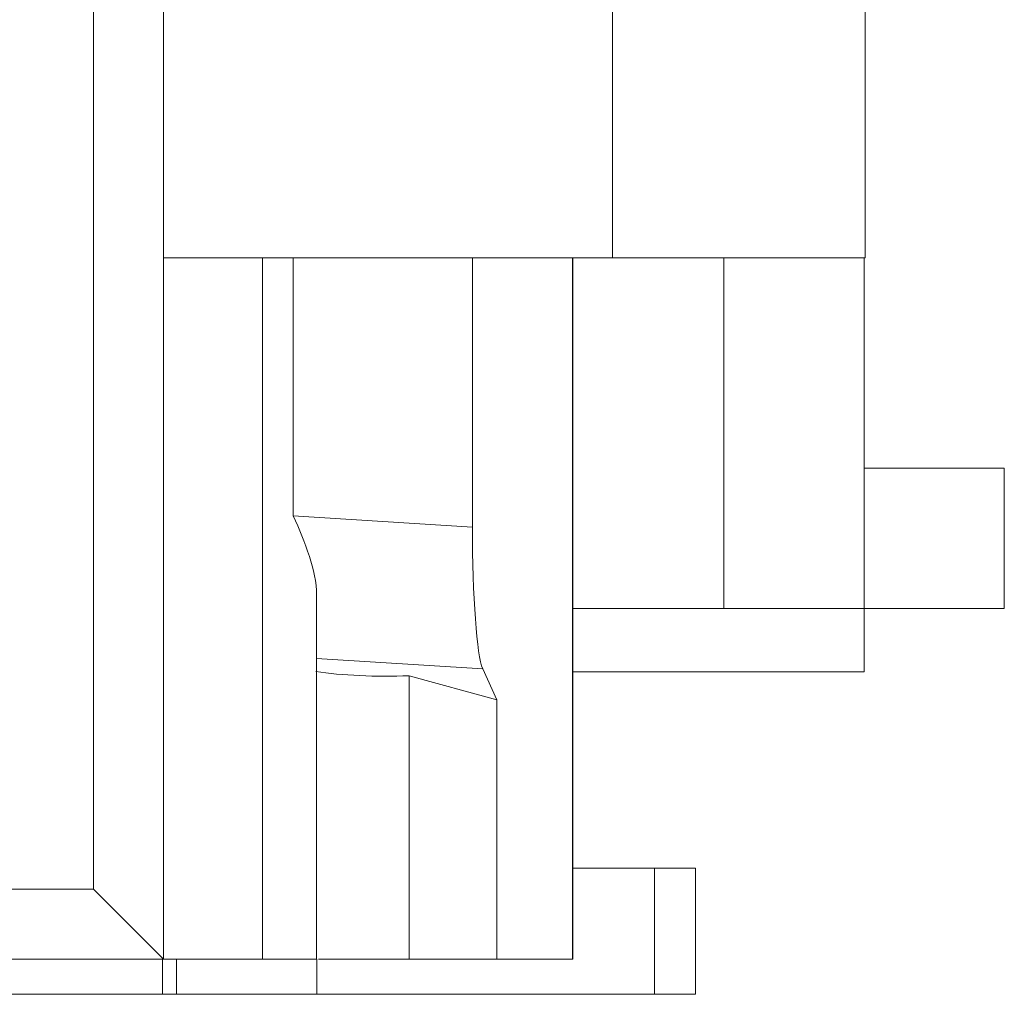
# Model space of a CAD drawing. Header units: inches. Extents: x 1617 to 2044, y 173 to 473.
# Tile 25 of 29: x 1835.05 to 1842.07, y 398.65 to 405.6. Entities that reach past the tile are written whole.
import ezdxf

# ---------------------------------------------------------------- set-up
doc = ezdxf.new("R2010")
doc.units = ezdxf.units.IN
doc.header["$LTSCALE"] = 23.1
doc.header["$MEASUREMENT"] = 0
doc.layers.get('0').update_dxf_attribs({"lineweight": 18})
doc.layers.add('1_6', color=7, linetype='Continuous', lineweight=18)

msp = doc.modelspace()

# ---------------------------------------------------------------- linework, layer by layer
at = {"color": 0, "linetype": 'Continuous', "lineweight": 0}
for p, q in [((1840.0702, 403.9045), (1840.0702, 401.4045)), ((1841.0702, 403.9045), (1841.0702, 400.9545)), ((1842.0702, 402.4045), (1841.0702, 402.4045)), ((1842.0702, 402.4045), (1842.0702, 401.4045)), ((1842.0702, 401.4045), (1838.9953, 401.4045)), ((1838.9953, 400.9545), (1841.0702, 400.9545)), ((1838.9953, 399.5545), (1839.8702, 399.5545)), ((1839.5773, 399.5545), (1839.5773, 398.6545)), ((1839.8702, 399.5545), (1839.8702, 398.6545)), ((1836.0702, 398.6545), (1836.0702, 398.9045)), ((1836.1702, 398.9045), (1836.1702, 398.6545)), ((1837.1702, 398.6545), (1837.1702, 398.9045)), ((1743.2702, 398.6545), (1839.8702, 398.6545))]:
    msp.add_line(p, q, dxfattribs=at)
at = {"layer": '1_6', "color": 0, "linetype": 'Continuous', "lineweight": 0}
for p, q in [((1836.0776, 411.4045), (1836.0776, 398.9045)), ((1835.5776, 399.4045), (1835.5776, 410.9045)), ((1839.2776, 403.9045), (1839.2776, 406.4045)), ((1841.0776, 403.9045), (1841.0776, 406.4045)), ((1836.0776, 403.9045), (1841.0776, 403.9045)), ((1836.7829, 398.9045), (1836.7829, 403.9045)), ((1837.0025, 403.9045), (1837.0025, 402.065)), ((1838.279, 403.9045), (1838.279, 401.9846)), ((1838.9921, 398.9045), (1838.9921, 403.9045)), ((1838.9953, 398.9045), (1838.9953, 403.9045)), ((1838.279, 401.9846), (1837.0025, 402.065)), ((1837.1684, 398.9045), (1837.1684, 401.4985)), ((1837.1684, 401.0486), (1838.3527, 400.9739)), ((1838.3527, 400.9739), (1838.4529, 400.7545)), ((1838.4529, 400.7545), (1837.8278, 400.9255)), ((1837.8278, 400.9255), (1837.8278, 398.9045)), ((1838.4529, 400.7545), (1838.4529, 398.9045)), ((1767.8921, 399.4045), (1835.5776, 399.4045)), ((1836.0776, 398.9045), (1835.5776, 399.4045)), ((1767.5504, 398.9045), (1837.1684, 398.9045)), ((1837.1816, 398.9045), (1838.9951, 398.9045))]:
    msp.add_line(p, q, dxfattribs=at)
for centre, major_axis, ratio, start_param, end_param in [((1838.3671, 401.9578), (-0.0024, 1.0021), 0.087873, 1.543877, 2.950419), ((1837.6645, 401.0567), (0.7622, 0), 0.176327, -2.287176, -1.354899)]:
    msp.add_ellipse(centre, major_axis=major_axis, ratio=ratio, start_param=start_param, end_param=end_param, dxfattribs=at)
msp.add_open_spline([(1837.0025, 402.065), (1837.0455, 401.9709), (1837.121, 401.7887), (1837.1685, 401.5927), (1837.1684, 401.4985)], degree=3, knots=[0, 0, 0, 0, 0.523638, 1, 1, 1, 1], dxfattribs=at)

doc.saveas('drawing.dxf')
